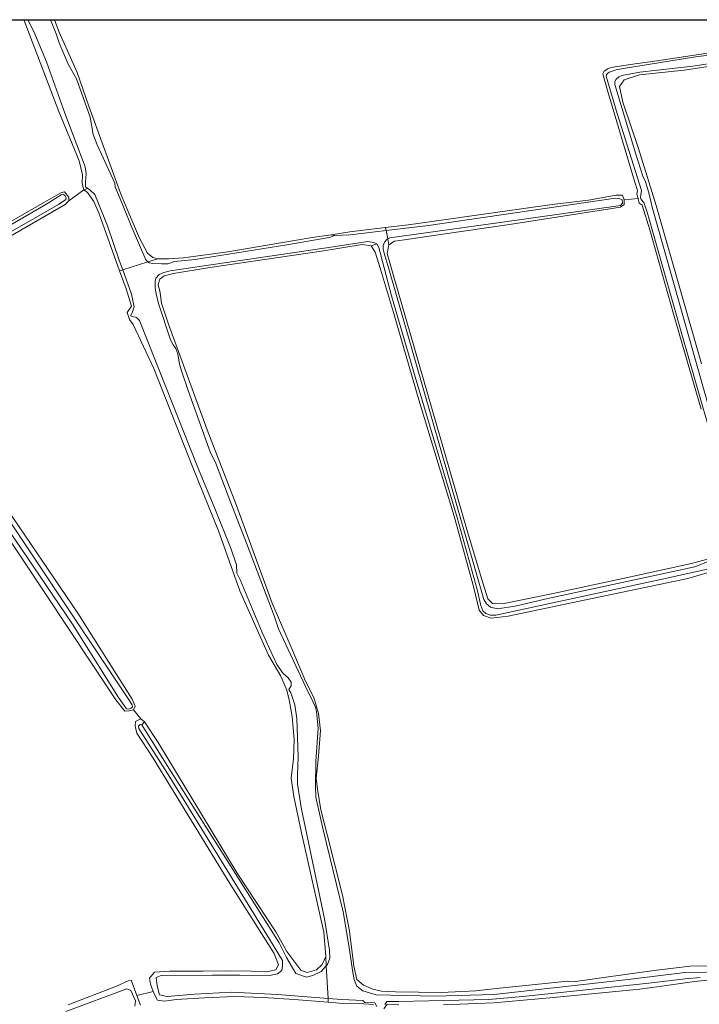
# Model space of a CAD drawing. Header units: metres. Extents: x 229229 to 231729, y 593167 to 595667.
# Tile 247 of 256: x 230402 to 230644, y 595317 to 595667. Entities that reach past the tile are written whole.
import ezdxf

# ---------------------------------------------------------------- set-up
doc = ezdxf.new("R2010")
doc.units = ezdxf.units.M
for name, color, linetype, lineweight in [('B-WE-GR-GRAS-GV', 60, 'Continuous', 13), ('B-WE-GR-GROENVOORZIENING-GV', 80, 'Continuous', 18), ('B-WE-OG-WATER-GV', 130, 'Continuous', 18), ('B-WE-OG-WATER_SLOOT-GV', 120, 'Continuous', 18)]:
    doc.layers.add(name, color=color, linetype=linetype, lineweight=lineweight)

msp = doc.modelspace()

# ---------------------------------------------------------------- linework, layer by layer
msp.add_lwpolyline([(231729.346, 593166.818), (229229.346, 593166.818), (229229.346, 595666.818), (231729.346, 595666.818)], close=True)
at = {"layer": 'B-WE-GR-GRAS-GV'}
for points in [[(230361.866, 595573.606), (230411.26, 595601.929), (230417.037, 595605.301), (230418.385, 595605.59), (230419.925, 595603.759), (230419.829, 595602.411), (230425.222, 595606.297), (230424.644, 595608.513), (230424.74, 595611.692), (230423.585, 595616.605), (230416.363, 595634.138), (230404.039, 595666.506), (230403.877, 595666.818)], [(230414.75, 595666.818), (230416.46, 595662.364), (230422.814, 595648.01), (230426.955, 595636.065), (230438.316, 595605.141), (230441.205, 595598.012), (230445.056, 595589.15), (230447.848, 595583.755), (230449.774, 595582.213), (230451.507, 595581.828), (230455.358, 595581.732), (230460.654, 595582.117), (230476.444, 595584.236), (230506.485, 595589.342), (230513.176, 595590.354), (230519.868, 595591.365), (230532.522, 595592.884), (230541.532, 595593.966), (230564.833, 595597.338), (230591.792, 595601.095), (230604.694, 595602.636), (230614.611, 595604.467), (230616.826, 595604.37), (230617.403, 595602.733), (230622.343, 595603.241), (230621.927, 595604.769), (230622.119, 595606.022), (230621.06, 595609.394), (230611.432, 595641.666), (230609.769, 595647.537), (230610.298, 595648.562), (230611.588, 595649.356), (230612.785, 595649.81), (230616.493, 595650.391), (230619.684, 595650.886), (230628.199, 595652.111), (230659.78, 595656.832)], [(230652.008, 595650.886), (230638.721, 595648.863), (230622.834, 595647.226), (230617.442, 595645.492), (230615.806, 595643.083), (230616.961, 595637.496), (230622.449, 595621.023), (230628.804, 595600.696), (230644.883, 595544.436)], [(230385.237, 595511.263), (230423.103, 595455.789), (230442.359, 595425.251), (230443.418, 595422.746), (230442.937, 595421.397), (230445.441, 595418.155), (230446.789, 595417.192), (230451.7, 595409.774), (230479.814, 595363.341), (230493.487, 595342.436), (230497.434, 595335.5), (230500.612, 595331.165), (230502.345, 595328.853), (230504.655, 595327.986), (230507.929, 595328.949), (230509.951, 595330.876), (230511.299, 595333.669), (230510.625, 595342.339), (230502.634, 595377.694), (230499.938, 595390.603), (230498.975, 595397.154), (230499.841, 595403.994), (230500.034, 595410.834), (230499.36, 595418.926), (230498.397, 595424.417), (230497.434, 595428.367), (230495.316, 595433.376), (230490.887, 595440.794), (230480.681, 595463.721), (230473.171, 595485.108), (230464.024, 595507.554), (230450.063, 595542.812), (230442.769, 595558.391), (230441.426, 595560.196), (230440.629, 595562.651), (230442.14, 595564.938), (230440.242, 595571.135), (230437.944, 595577.568), (230430.71, 595597.82), (230428.784, 595602.155), (230426.569, 595605.334), (230425.222, 595606.297), (230419.829, 595602.411), (230418.577, 595601.158), (230359.844, 595567.248)], [(230644.746, 595528.376), (230635.021, 595561.708), (230626.548, 595592.15), (230623.756, 595600.82), (230622.793, 595601.59), (230622.343, 595603.241), (230617.403, 595602.733), (230617.403, 595601.095), (230616.152, 595600.132), (230576.579, 595593.966), (230545.576, 595589.535), (230539.318, 595588.572), (230535.755, 595588.09), (230533.733, 595586.741), (230533.155, 595583.658), (230535.274, 595576.241), (230561.463, 595485.59), (230566.662, 595468.153), (230568.877, 595460.928), (230570.61, 595459.194), (230574.172, 595459.097), (230592.177, 595462.758), (230618.559, 595468.442), (230641.378, 595473.451), (230647.829, 595475.185)], [(230650.621, 595471.236), (230640.03, 595468.153), (230593.525, 595458.423), (230576.098, 595454.762), (230570.128, 595453.992), (230567.336, 595454.955), (230565.892, 595456.882), (230563.966, 595464.781), (230556.937, 595490.31), (230544.421, 595531.638), (230535.37, 595562.657), (230530.748, 595578.167), (230528.823, 595584.14), (230527.378, 595586.452), (230524.201, 595586.837), (230509.758, 595584.525), (230470.09, 595578.649), (230457.091, 595576.53), (230453.818, 595575.759), (230452.277, 595574.603), (230451.603, 595572.676), (230452.373, 595569.69), (230452.855, 595566.029), (230455.358, 595558.515), (230469.031, 595520.944), (230479.525, 595494.067), (230492.235, 595459.29), (230499.264, 595442.817), (230504.078, 595431.642), (230506.966, 595425.766), (230508.699, 595420.082), (230509.373, 595414.109), (230508.699, 595404.957), (230507.833, 595397.154), (230508.314, 595393.204), (230509.566, 595385.883), (230511.877, 595376.635), (230517.172, 595355.537), (230519.676, 595342.725), (230521.216, 595330.298), (230522.372, 595325.577), (230524.682, 595323.554), (230527.956, 595322.109), (230531.133, 595321.338), (230536.044, 595321.146), (230552.412, 595320.953), (230564.544, 595321.531), (230573.113, 595322.398), (230597.417, 595324.938), (230597.592, 595324.867), (230599.266, 595324.749), (230618.609, 595327.465), (230629.042, 595328.847), (230640.933, 595330.242), (230647.533, 595330.418)], [(230419.644, 595316.468), (230436.827, 595323.207), (230441.01, 595325.081), (230442.048, 595325.291), (230444.058, 595319.835), (230449.838, 595321.283), (230448.907, 595323.843), (230448.618, 595325.963), (230450.352, 595328.082), (230455.84, 595328.467), (230467.683, 595328.467), (230476.926, 595328.564), (230484.821, 595328.467), (230490.213, 595328.275), (230493.487, 595328.949), (230494.449, 595330.683), (230492.909, 595334.729), (230477.118, 595359.68), (230449.87, 595404.283), (230444.093, 595413.146), (230443.419, 595415.65), (230443.612, 595417.288), (230445.441, 595418.155), (230442.937, 595421.397), (230441.396, 595421.012), (230439.856, 595420.916), (230436.582, 595424.962), (230386.659, 595500.033)], [(230528.226, 595316.663), (230524.761, 595316.89), (230516.209, 595317.1), (230512.156, 595317.438), (230500.034, 595318.448), (230489.154, 595319.123), (230478.948, 595319.508), (230468.164, 595319.026), (230458.054, 595318.352), (230453.914, 595317.87), (230451.411, 595318.159), (230450.063, 595320.664), (230449.838, 595321.283), (230444.058, 595319.835), (230445.339, 595316.358)]]:
    msp.add_lwpolyline(points, dxfattribs=at)
at = {"layer": 'B-WE-GR-GROENVOORZIENING-GV'}
for points in [[(230647.173, 595325.285), (230642.416, 595324.791), (230633.262, 595323.498), (230623.022, 595322.038), (230592.309, 595319.08), (230570.899, 595317.196), (230553.182, 595316.522)], [(230537.214, 595316.569), (230533.152, 595316.723), (230531.941, 595315.08)]]:
    msp.add_lwpolyline(points, dxfattribs=at)
at = {"layer": 'B-WE-OG-WATER-GV'}
for points in [[(230405.337, 595666.818), (230407.455, 595662.581), (230411.952, 595651.784), (230418.472, 595633.564), (230425.644, 595614.486), (230426.029, 595611.979), (230425.772, 595609.151), (230425.772, 595607.352), (230426.608, 595606.806), (230427.443, 595606.259), (230429.177, 595604.653), (230430.398, 595601.503), (230433.582, 595593.526), (230437.95, 595580.994), (230439.053, 595577.916), (230448.032, 595580.736), (230447.239, 595581.48), (230442.102, 595593.559), (230439.569, 595599.692), (230436.371, 595607.347), (230436.276, 595608.733), (230429.981, 595622.294), (230428.567, 595626.021), (230427.457, 595632.128), (230422.575, 595645.817), (230419.684, 595650.959), (230416.408, 595658.607), (230415.316, 595661.82), (230413.377, 595666.818)], [(230735.884, 595666.818), (230721.829, 595664.84), (230656.984, 595655.287), (230643.585, 595653.671), (230639.106, 595652.973), (230616.421, 595649.379), (230614.531, 595648.992), (230613.175, 595648.562), (230612.117, 595648.132), (230611.522, 595647.702)], [(230647.933, 595527.742), (230627.424, 595600.167), (230626.175, 595605.309), (230625.001, 595609.202), (230624.083, 595611.221), (230621.578, 595618.976), (230614.048, 595643.735), (230614.09, 595644.848), (230614.53, 595645.729), (230615.516, 595646.547), (230616.628, 595647.009), (230622.942, 595648.121), (230641.803, 595650.317), (230651.164, 595651.713)], [(230611.522, 595647.702), (230611.071, 595647.369), (230610.959, 595646.743), (230614.926, 595633.487), (230623.565, 595606.093), (230623.308, 595604.55), (230623.198, 595603.595), (230623.492, 595602.824), (230624.446, 595601.869), (230625.621, 595598.417), (230637.882, 595555.015), (230658.244, 595484.549)], [(230647.627, 595474.278), (230642.589, 595472.21), (230589.155, 595460.795), (230578.619, 595458.297), (230572.305, 595457.379), (230569.846, 595457.967), (230568.414, 595459.142), (230567.496, 595460.648), (230533.716, 595578.23), (230532.226, 595582.952), (230531.702, 595585.134), (230531.681, 595586.519), (230532.205, 595587.695), (230533.086, 595588.828), (230533.302, 595588.925), (230532.725, 595591.854), (230524.953, 595590.914), (230519.961, 595590.363), (230514.454, 595590.069), (230512.435, 595589.408), (230497.421, 595586.727), (230464.86, 595581.59), (230457.444, 595580.782), (230455.095, 595580.011), (230452.856, 595580.011), (230449.772, 595580.084), (230448.414, 595580.378), (230448.032, 595580.736), (230439.053, 595577.916), (230442.19, 595569.168), (230443.175, 595564.694), (230442.399, 595562.532), (230441.875, 595561.798), (230441.875, 595561.546), (230442.42, 595561.315), (230443.93, 595560.916), (230444.979, 595559.804), (230466.043, 595507.021), (230471.76, 595492.946), (230477.671, 595478.55), (230479.469, 595472.959), (230479.662, 595470.002), (230480.883, 595467.367), (230488.624, 595448.861), (230493.836, 595437.55), (230496.076, 595434.318), (230497.948, 595432.812), (230498.976, 595431.27), (230498.976, 595429.948), (230498.182, 595428.685), (230498.825, 595427.399), (230500.238, 595423.222), (230500.945, 595418.273), (230501.459, 595404.841), (230501.212, 595398.207), (230501.212, 595395.122), (230502.497, 595386.639), (230510.8, 595347.039), (230512.636, 595335.985), (230512.673, 595333.157), (230511.828, 595330.806), (230511.47, 595330.421), (230512.087, 595318.743), (230516.941, 595318.364), (230524.43, 595318.07), (230525.143, 595317.357), (230528.751, 595317.21), (230529.402, 595315.867)], [(230654.23, 595328.231), (230638.941, 595328.006), (230618.817, 595325.532), (230571.038, 595320.133), (230550.095, 595319.602), (230529.153, 595320.116), (230524.399, 595321.53), (230522.343, 595323.137), (230521.357, 595325.57), (230520.879, 595328.067), (230519.595, 595336.881), (230517.488, 595349.604), (230510.361, 595378.707), (230507.791, 595390.404), (230507.604, 595394.208), (230507.748, 595403.01), (230508.58, 595414.868), (230508.021, 595420.677), (230507.578, 595422.368), (230506.718, 595424.351), (230504.038, 595429.676), (230494.403, 595450.232), (230492.861, 595454.86), (230483.083, 595480.722), (230477.539, 595495.052), (230472.078, 595509.32), (230470.215, 595512.855), (230462.375, 595534.92), (230460.026, 595541.567), (230459.272, 595544.298), (230458.611, 595548.007), (230457.95, 595549.917), (230457.032, 595551.202), (230456.078, 595552.965), (230451.876, 595565.601), (230450.958, 595569.237), (230450.628, 595571.551), (230450.591, 595573.864), (230450.811, 595574.93), (230452.023, 595576.178), (230453.638, 595576.876), (230455.877, 595577.464), (230513.924, 595586.097), (230520.936, 595587.162), (230526.185, 595587.934), (230528.314, 595587.603), (230529.489, 595587.089), (230530.113, 595585.804), (230534.687, 595568.604), (230543.096, 595539.849), (230558.064, 595489.775), (230565.085, 595464.246), (230566.449, 595458.496), (230567.141, 595456.67), (230568.253, 595455.642), (230569.91, 595455.117), (230571.777, 595455.117), (230630.925, 595467.851), (230649.169, 595471.891)], [(230532.233, 595316.58), (230532.947, 595317.671), (230537.31, 595317.754), (230569.237, 595318.461), (230581.379, 595319.489), (230626.222, 595324.246), (230639.135, 595325.724), (230644.452, 595326.292)], [(230443.373, 595316.049), (230443.565, 595317.913), (230441.895, 595321.576), (230440.482, 595322.219), (230418.768, 595314.185)]]:
    msp.add_lwpolyline(points, dxfattribs=at)
for points in [[(230356.514, 595568.707), (230356.114, 595568.097), (230356.348, 595567.667), (230357.138, 595567.411), (230358.588, 595567.923), (230377.27, 595578.966), (230416.178, 595601.146), (230418.799, 595602.829), (230418.909, 595603.475), (230418.433, 595604.341), (230418.019, 595604.695), (230417.168, 595604.528), (230411.756, 595601.148), (230372.044, 595578.226), (230359.223, 595570.671)], [(230533.302, 595588.925), (230534.116, 595589.292), (230573.311, 595594.688), (230616.113, 595600.748), (230616.811, 595601.519), (230616.664, 595602.805), (230615.673, 595603.245), (230614.315, 595603.319), (230547.785, 595593.675), (230532.725, 595591.854)], [(230338.635, 595574.719), (230339.067, 595572.511), (230340, 595570.942), (230343.435, 595565.303), (230349.001, 595557.183), (230402.707, 595479.171), (230421.131, 595451.851), (230437.587, 595425.743), (230440.339, 595421.773), (230441.065, 595421.645), (230442.024, 595422.03), (230442.472, 595422.478), (230442.408, 595423.203), (230440.851, 595425.615), (230379.844, 595516.831), (230368.727, 595533.03), (230356.556, 595550.808), (230351.383, 595559.555), (230350.871, 595560.555), (230350.693, 595562.096), (230350.768, 595563.627), (230349.947, 595564.636), (230348.005, 595564.486), (230344.982, 595566.241)], [(230445.864, 595416.126), (230445.239, 595416.199), (230444.652, 595415.611), (230444.836, 595414.73), (230455.777, 595397.43), (230491.22, 595339.922), (230495.845, 595332.283), (230495.845, 595330.374), (230495.625, 595328.758), (230494.083, 595327.546), (230491.22, 595326.922), (230480.707, 595327.034), (230470.869, 595327.034), (230452.698, 595326.961), (230450.899, 595326.226), (230451.329, 595323.316), (230452.116, 595320.055), (230454.814, 595319.492), (230464.595, 595320.28), (230477.748, 595321.067), (230494.107, 595320.149), (230512.087, 595318.743), (230511.47, 595330.421), (230509.605, 595328.412), (230506.705, 595326.943), (230504.466, 595326.392), (230500.648, 595327.678), (230497.271, 595333.333), (230494.701, 595338.512), (230454.894, 595401.582)]]:
    msp.add_lwpolyline(points, close=True, dxfattribs=at)
at = {"layer": 'B-WE-OG-WATER_SLOOT-GV'}
for points in [[(230403.877, 595666.818), (230404.039, 595666.506), (230416.363, 595634.138), (230423.585, 595616.605), (230424.74, 595611.692), (230424.644, 595608.513), (230425.222, 595606.297), (230426.608, 595606.806)], [(230426.608, 595606.806), (230425.772, 595607.352), (230425.772, 595609.151), (230426.029, 595611.979), (230425.644, 595614.486), (230418.472, 595633.564), (230411.952, 595651.784), (230407.455, 595662.581), (230405.337, 595666.818)], [(230413.377, 595666.818), (230415.316, 595661.82), (230416.408, 595658.607), (230419.684, 595650.959), (230422.575, 595645.817), (230427.457, 595632.128), (230428.567, 595626.021), (230429.981, 595622.294), (230436.276, 595608.733), (230436.371, 595607.347), (230439.569, 595599.692), (230442.102, 595593.559), (230447.239, 595581.48), (230448.032, 595580.736), (230451.507, 595581.828), (230449.774, 595582.213), (230447.848, 595583.755), (230445.056, 595589.15), (230441.205, 595598.012), (230438.316, 595605.141), (230426.955, 595636.065), (230422.814, 595648.01), (230416.46, 595662.364), (230414.75, 595666.818)], [(230659.78, 595656.832), (230628.199, 595652.111), (230619.684, 595650.886), (230616.493, 595650.391), (230612.785, 595649.81), (230611.588, 595649.356), (230610.298, 595648.562), (230609.769, 595647.537), (230611.432, 595641.666), (230621.06, 595609.394), (230622.119, 595606.022), (230621.927, 595604.769), (230622.343, 595603.241), (230622.793, 595601.59), (230623.756, 595600.82), (230626.548, 595592.15), (230635.021, 595561.708), (230644.746, 595528.376)], [(230658.244, 595484.549), (230637.882, 595555.015), (230625.621, 595598.417), (230624.446, 595601.869), (230623.492, 595602.824), (230623.198, 595603.595), (230623.308, 595604.55), (230623.565, 595606.093), (230614.926, 595633.487), (230610.959, 595646.743), (230611.071, 595647.369), (230611.522, 595647.702), (230612.117, 595648.132), (230613.175, 595648.562), (230614.531, 595648.992), (230616.421, 595649.379), (230639.106, 595652.973), (230643.585, 595653.671), (230656.984, 595655.287)], [(230651.164, 595651.713), (230641.803, 595650.317), (230622.942, 595648.121), (230616.628, 595647.009), (230615.516, 595646.547), (230614.53, 595645.729), (230614.09, 595644.848), (230614.048, 595643.735), (230621.578, 595618.976), (230624.083, 595611.221), (230625.001, 595609.202), (230626.175, 595605.309), (230627.424, 595600.167), (230647.933, 595527.742)], [(230644.883, 595544.436), (230628.804, 595600.696), (230622.449, 595621.023), (230616.961, 595637.496), (230615.806, 595643.083), (230617.442, 595645.492), (230622.834, 595647.226), (230638.721, 595648.863), (230652.008, 595650.886)], [(230647.829, 595475.185), (230641.378, 595473.451), (230618.559, 595468.442), (230592.177, 595462.758), (230574.172, 595459.097), (230570.61, 595459.194), (230568.877, 595460.928), (230566.662, 595468.153), (230561.463, 595485.59), (230535.274, 595576.241), (230533.155, 595583.658), (230533.733, 595586.741), (230533.302, 595588.925), (230533.086, 595588.828), (230532.205, 595587.695), (230531.681, 595586.519), (230531.702, 595585.134), (230532.226, 595582.952), (230533.716, 595578.23), (230567.496, 595460.648), (230568.414, 595459.142), (230569.846, 595457.967), (230572.305, 595457.379), (230578.619, 595458.297), (230589.155, 595460.795), (230642.589, 595472.21), (230647.627, 595474.278)], [(230647.533, 595330.418), (230640.933, 595330.242), (230629.042, 595328.847), (230618.609, 595327.465), (230599.266, 595324.749), (230597.592, 595324.867), (230597.417, 595324.938), (230573.113, 595322.398), (230564.544, 595321.531), (230552.412, 595320.953), (230536.044, 595321.146), (230531.133, 595321.338), (230527.956, 595322.109), (230524.682, 595323.554), (230522.372, 595325.577), (230521.216, 595330.298), (230519.676, 595342.725), (230517.172, 595355.537), (230511.877, 595376.635), (230509.566, 595385.883), (230508.314, 595393.204), (230507.833, 595397.154), (230508.699, 595404.957), (230509.373, 595414.109), (230508.699, 595420.082), (230506.966, 595425.766), (230504.078, 595431.642), (230499.264, 595442.817), (230492.235, 595459.29), (230479.525, 595494.067), (230469.031, 595520.944), (230455.358, 595558.515), (230452.855, 595566.029), (230452.373, 595569.69), (230451.603, 595572.676), (230452.277, 595574.603), (230453.818, 595575.759), (230457.091, 595576.53), (230470.09, 595578.649), (230509.758, 595584.525), (230524.201, 595586.837), (230527.378, 595586.452), (230529.489, 595587.089), (230528.314, 595587.603), (230526.185, 595587.934), (230520.936, 595587.162), (230513.924, 595586.097), (230455.877, 595577.464), (230453.638, 595576.876), (230452.023, 595576.178), (230450.811, 595574.93), (230450.591, 595573.864), (230450.628, 595571.551), (230450.958, 595569.237), (230451.876, 595565.601), (230456.078, 595552.965), (230457.032, 595551.202), (230457.95, 595549.917), (230458.611, 595548.007), (230459.272, 595544.298), (230460.026, 595541.567), (230462.375, 595534.92), (230470.215, 595512.855), (230472.078, 595509.32), (230477.539, 595495.052), (230483.083, 595480.722), (230492.861, 595454.86), (230494.403, 595450.232), (230504.038, 595429.676), (230506.718, 595424.351), (230507.578, 595422.368), (230508.021, 595420.677), (230508.58, 595414.868), (230507.748, 595403.01), (230507.604, 595394.208), (230507.791, 595390.404), (230510.361, 595378.707), (230517.488, 595349.604), (230519.595, 595336.881), (230520.879, 595328.067), (230521.357, 595325.57), (230522.343, 595323.137), (230524.399, 595321.53), (230529.153, 595320.116), (230550.095, 595319.602), (230571.038, 595320.133), (230618.817, 595325.532), (230638.941, 595328.006), (230654.23, 595328.231)], [(230649.169, 595471.891), (230630.925, 595467.851), (230571.777, 595455.117), (230569.91, 595455.117), (230568.253, 595455.642), (230567.141, 595456.67), (230566.449, 595458.496), (230565.085, 595464.246), (230558.064, 595489.775), (230543.096, 595539.849), (230534.687, 595568.604), (230530.113, 595585.804), (230529.489, 595587.089), (230527.378, 595586.452), (230528.823, 595584.14), (230530.748, 595578.167), (230535.37, 595562.657), (230544.421, 595531.638), (230556.937, 595490.31), (230563.966, 595464.781), (230565.892, 595456.882), (230567.336, 595454.955), (230570.128, 595453.992), (230576.098, 595454.762), (230593.525, 595458.423), (230640.03, 595468.153), (230650.621, 595471.236)], [(230386.659, 595500.033), (230436.582, 595424.962), (230439.856, 595420.916), (230441.396, 595421.012), (230442.937, 595421.397), (230443.418, 595422.746), (230442.359, 595425.251), (230423.103, 595455.789), (230385.237, 595511.263)], [(230644.452, 595326.292), (230639.135, 595325.724), (230626.222, 595324.246), (230581.379, 595319.489), (230569.237, 595318.461), (230537.31, 595317.754), (230532.947, 595317.671), (230532.233, 595316.58)], [(230418.768, 595314.185), (230440.482, 595322.219), (230441.895, 595321.576), (230443.565, 595317.913), (230443.373, 595316.049)], [(230445.339, 595316.358), (230444.058, 595319.835), (230442.048, 595325.291), (230441.01, 595325.081), (230436.827, 595323.207), (230419.644, 595316.468)], [(230553.182, 595316.522), (230570.899, 595317.196), (230592.309, 595319.08), (230623.022, 595322.038), (230633.262, 595323.498), (230642.416, 595324.791), (230647.173, 595325.285)], [(230529.402, 595315.867), (230528.751, 595317.21), (230525.143, 595317.357), (230524.43, 595318.07), (230516.941, 595318.364), (230512.087, 595318.743), (230512.156, 595317.438), (230516.209, 595317.1), (230524.761, 595316.89), (230528.226, 595316.663)], [(230531.941, 595315.08), (230533.152, 595316.723), (230537.214, 595316.569)]]:
    msp.add_lwpolyline(points, dxfattribs=at)
for points in [[(230439.053, 595577.916), (230437.95, 595580.994), (230433.582, 595593.526), (230430.398, 595601.503), (230429.177, 595604.653), (230427.443, 595606.259), (230426.608, 595606.806), (230425.222, 595606.297), (230426.569, 595605.334), (230428.784, 595602.155), (230430.71, 595597.82), (230437.944, 595577.568)], [(230357.245, 595565.996), (230359.844, 595567.248), (230418.577, 595601.158), (230419.829, 595602.411), (230419.925, 595603.759), (230418.385, 595605.59), (230417.037, 595605.301), (230411.26, 595601.929), (230361.866, 595573.606), (230354.164, 595568.501), (230354.645, 595566.863), (230356.185, 595566.381)], [(230356.514, 595568.707), (230359.223, 595570.671), (230372.044, 595578.226), (230411.756, 595601.148), (230417.168, 595604.528), (230418.019, 595604.695), (230418.433, 595604.341), (230418.909, 595603.475), (230418.799, 595602.829), (230416.178, 595601.146), (230377.27, 595578.966), (230358.588, 595567.923), (230357.138, 595567.411), (230356.348, 595567.667), (230356.114, 595568.097)], [(230532.725, 595591.854), (230547.785, 595593.675), (230614.315, 595603.319), (230615.673, 595603.245), (230616.664, 595602.805), (230616.811, 595601.519), (230616.113, 595600.748), (230573.311, 595594.688), (230534.116, 595589.292), (230533.302, 595588.925), (230533.733, 595586.741), (230535.755, 595588.09), (230539.318, 595588.572), (230545.576, 595589.535), (230576.579, 595593.966), (230616.152, 595600.132), (230617.403, 595601.095), (230617.403, 595602.733), (230616.826, 595604.37), (230614.611, 595604.467), (230604.694, 595602.636), (230591.792, 595601.095), (230564.833, 595597.338), (230541.532, 595593.966), (230532.522, 595592.884)], [(230532.522, 595592.884), (230519.868, 595591.365), (230513.176, 595590.354), (230514.454, 595590.069), (230519.961, 595590.363), (230524.953, 595590.914), (230532.725, 595591.854)], [(230451.507, 595581.828), (230448.032, 595580.736), (230448.414, 595580.378), (230449.772, 595580.084), (230452.856, 595580.011), (230455.095, 595580.011), (230457.444, 595580.782), (230464.86, 595581.59), (230497.421, 595586.727), (230512.435, 595589.408), (230514.454, 595590.069), (230513.176, 595590.354), (230506.485, 595589.342), (230476.444, 595584.236), (230460.654, 595582.117), (230455.358, 595581.732)], [(230511.47, 595330.421), (230511.828, 595330.806), (230512.673, 595333.157), (230512.636, 595335.985), (230510.8, 595347.039), (230502.497, 595386.639), (230501.212, 595395.122), (230501.212, 595398.207), (230501.459, 595404.841), (230500.945, 595418.273), (230500.238, 595423.222), (230498.825, 595427.399), (230498.182, 595428.685), (230498.976, 595429.948), (230498.976, 595431.27), (230497.948, 595432.812), (230496.076, 595434.318), (230493.836, 595437.55), (230488.624, 595448.861), (230480.883, 595467.367), (230479.662, 595470.002), (230479.469, 595472.959), (230477.671, 595478.55), (230471.76, 595492.946), (230466.043, 595507.021), (230444.979, 595559.804), (230443.93, 595560.916), (230442.42, 595561.315), (230441.875, 595561.546), (230441.875, 595561.798), (230442.399, 595562.532), (230443.175, 595564.694), (230442.19, 595569.168), (230439.053, 595577.916), (230437.944, 595577.568), (230440.242, 595571.135), (230442.14, 595564.938), (230440.629, 595562.651), (230441.426, 595560.196), (230442.769, 595558.391), (230450.063, 595542.812), (230464.024, 595507.554), (230473.171, 595485.108), (230480.681, 595463.721), (230490.887, 595440.794), (230495.316, 595433.376), (230497.434, 595428.367), (230498.397, 595424.417), (230499.36, 595418.926), (230500.034, 595410.834), (230499.841, 595403.994), (230498.975, 595397.154), (230499.938, 595390.603), (230502.634, 595377.694), (230510.625, 595342.339), (230511.299, 595333.669)], [(230338.635, 595574.719), (230344.982, 595566.241), (230348.005, 595564.486), (230349.947, 595564.636), (230350.768, 595563.627), (230350.693, 595562.096), (230350.871, 595560.555), (230351.383, 595559.555), (230356.556, 595550.808), (230368.727, 595533.03), (230379.844, 595516.831), (230440.851, 595425.615), (230442.408, 595423.203), (230442.472, 595422.478), (230442.024, 595422.03), (230441.065, 595421.645), (230440.339, 595421.773), (230437.587, 595425.743), (230421.131, 595451.851), (230402.707, 595479.171), (230349.001, 595557.183), (230343.435, 595565.303), (230340, 595570.942), (230339.067, 595572.511)], [(230512.087, 595318.743), (230494.107, 595320.149), (230477.748, 595321.067), (230464.595, 595320.28), (230454.814, 595319.492), (230452.116, 595320.055), (230451.329, 595323.316), (230450.899, 595326.226), (230452.698, 595326.961), (230470.869, 595327.034), (230480.707, 595327.034), (230491.22, 595326.922), (230494.083, 595327.546), (230495.625, 595328.758), (230495.845, 595330.374), (230495.845, 595332.283), (230491.22, 595339.922), (230455.777, 595397.43), (230444.836, 595414.73), (230444.652, 595415.611), (230445.239, 595416.199), (230445.864, 595416.126), (230446.789, 595417.192), (230445.441, 595418.155), (230443.612, 595417.288), (230443.419, 595415.65), (230444.093, 595413.146), (230449.87, 595404.283), (230477.118, 595359.68), (230492.909, 595334.729), (230494.449, 595330.683), (230493.487, 595328.949), (230490.213, 595328.275), (230484.821, 595328.467), (230476.926, 595328.564), (230467.683, 595328.467), (230455.84, 595328.467), (230450.352, 595328.082), (230448.618, 595325.963), (230448.907, 595323.843), (230449.838, 595321.283), (230450.063, 595320.664), (230451.411, 595318.159), (230453.914, 595317.87), (230458.054, 595318.352), (230468.164, 595319.026), (230478.948, 595319.508), (230489.154, 595319.123), (230500.034, 595318.448), (230512.156, 595317.438)], [(230445.864, 595416.126), (230454.894, 595401.582), (230494.701, 595338.512), (230497.271, 595333.333), (230500.648, 595327.678), (230504.466, 595326.392), (230506.705, 595326.943), (230509.605, 595328.412), (230511.47, 595330.421), (230511.299, 595333.669), (230509.951, 595330.876), (230507.929, 595328.949), (230504.655, 595327.986), (230502.345, 595328.853), (230500.612, 595331.165), (230497.434, 595335.5), (230493.487, 595342.436), (230479.814, 595363.341), (230451.7, 595409.774), (230446.789, 595417.192)]]:
    msp.add_lwpolyline(points, close=True, dxfattribs=at)

doc.saveas('drawing.dxf')
